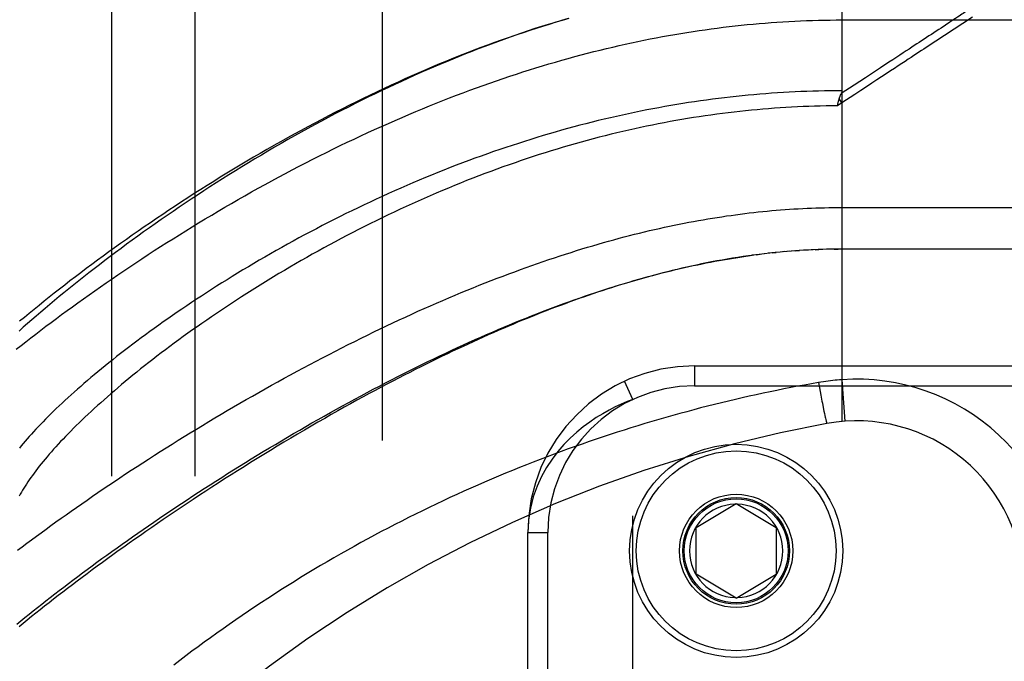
# Model space of a CAD drawing. Header units: inches. Extents: x 0 to 230, y 0 to 149.
# Tile 108 of 256: x 102.811 to 104.288, y 62.8 to 63.762. Entities that reach past the tile are written whole.
import ezdxf

# ---------------------------------------------------------------- set-up
doc = ezdxf.new("R2010")
doc.units = ezdxf.units.IN
doc.header["$LTSCALE"] = 12.648283
doc.header["$MEASUREMENT"] = 0
doc.linetypes.add('HIDDEN', pattern=[0.2, 0.1, -0.1])
for name, color, linetype in [('DEFAULT_2', 8, 'HIDDEN'), ('RIGHTHAND_DOOR_ASSEMBLY', 7, 'CONTINUOUS'), ('SUBPANEL', 7, 'CONTINUOUS')]:
    doc.layers.add(name, color=color, linetype=linetype)

msp = doc.modelspace()

# ---------------------------------------------------------------- linework, layer by layer
at = {"layer": 'DEFAULT_2', "color": 8, "linetype": 'HIDDEN'}
msp.add_line((103.3549, 107.3999), (103.3549, 38.2959), dxfattribs=at)
at = {"layer": 'RIGHTHAND_DOOR_ASSEMBLY', "color": 8, "linetype": 'HIDDEN'}
for p, q in [((104.0446, 63.8242), (104.0446, 63.1594)), ((104.0446, 63.7617), (104.9484, 63.7617)), ((104.2064, 63.7583), (104.1932, 63.7496)), ((104.0627, 63.6638), (104.0434, 63.6512)), ((104.0446, 63.6374), (104.0378, 63.6329)), ((104.0378, 63.6329), (104.0385, 63.636)), ((104.0385, 63.636), (104.0388, 63.6372)), ((104.0388, 63.6372), (104.0391, 63.6384)), ((104.0446, 63.6374), (104.0405, 63.6437)), ((104.0381, 63.4804), (104.9484, 63.4804)), ((103.9399, 63.4124), (103.9458, 63.413)), ((103.9662, 63.4148), (103.9576, 63.4141)), ((103.9733, 63.4153), (103.9635, 63.4146)), ((103.9752, 63.4155), (103.9811, 63.4159)), ((103.9944, 63.4166), (103.9869, 63.4162)), ((104.0015, 63.417), (103.9927, 63.4166)), ((104.0043, 63.4171), (104.0101, 63.4173)), ((104.0232, 63.4177), (104.0158, 63.4175)), ((104.0304, 63.4178), (104.0216, 63.4177)), ((104.0331, 63.4179), (104.0389, 63.4179)), ((104.9184, 63.4179), (104.0446, 63.4179)), ((103.9159, 63.4095), (103.9219, 63.4103)), ((103.9364, 63.412), (103.9279, 63.411)), ((103.8234, 63.2429), (104.9496, 63.2429)), ((103.8234, 63.2429), (103.8234, 63.2129)), ((104.0446, 63.2221), (104.0491, 63.1598)), ((103.7309, 63.1925), (103.7183, 63.2198)), ((103.8234, 63.2129), (104.9796, 63.2129)), ((104.0093, 63.2179), (104.0108, 63.21)), ((104.0108, 63.21), (104.0128, 63.199)), ((103.7309, 61.7533), (103.7309, 63.1925)), ((104.0128, 63.199), (104.0146, 63.1897)), ((104.0146, 63.1897), (104.0152, 63.1867)), ((104.0152, 63.1867), (104.0165, 63.1802)), ((104.0165, 63.1802), (104.0176, 63.1751)), ((104.0176, 63.1751), (104.0184, 63.1712)), ((104.0184, 63.1712), (104.019, 63.1684)), ((104.019, 63.1684), (104.0195, 63.1659)), ((104.0195, 63.1659), (104.0199, 63.1642)), ((104.0199, 63.1642), (104.0203, 63.1626)), ((104.0203, 63.1626), (104.0205, 63.1617)), ((104.0205, 63.1617), (104.0207, 63.1608)), ((104.0207, 63.1608), (104.0209, 63.16)), ((104.0209, 63.16), (104.0211, 63.1593)), ((103.8259, 63.0004), (103.8859, 63.0365)), ((103.8859, 63.0365), (103.9459, 63.0004)), ((103.8259, 62.9304), (103.8259, 63.0004)), ((103.9459, 63.0004), (103.9459, 62.9304)), ((103.5734, 62.9929), (103.6034, 62.9929)), ((103.5734, 61.9529), (103.5734, 62.9929)), ((103.6034, 61.9529), (103.6034, 62.9929)), ((103.8859, 62.8944), (103.8259, 62.9304)), ((103.8859, 62.8944), (103.9459, 62.9304))]:
    msp.add_line(p, q, dxfattribs=at)
for points in [[(104.2326, 63.7755), (104.2306, 63.7742), (104.2286, 63.7729), (104.2266, 63.7716), (104.2246, 63.7702), (104.2224, 63.7688), (104.2202, 63.7673), (104.2177, 63.7657), (104.2151, 63.764), (104.2124, 63.7622), (104.2064, 63.7583)], [(102.8059, 63.2677), (102.8131, 63.2734), (102.8204, 63.2791), (102.8278, 63.2848), (102.8352, 63.2906), (102.8428, 63.2964), (102.8505, 63.3022), (102.8582, 63.3081), (102.8661, 63.3139), (102.874, 63.3198), (102.8821, 63.3257), (102.8902, 63.3316), (102.8984, 63.3376), (102.9067, 63.3435), (102.9151, 63.3495), (102.9236, 63.3555), (102.9322, 63.3615), (102.9408, 63.3675), (102.9496, 63.3735), (102.9584, 63.3795), (102.9673, 63.3856), (102.9762, 63.3916), (102.9853, 63.3976), (102.9944, 63.4036), (103.0036, 63.4097), (103.0129, 63.4157), (103.0222, 63.4217), (103.0316, 63.4277), (103.0411, 63.4336), (103.0506, 63.4396), (103.0602, 63.4455), (103.0698, 63.4515), (103.0795, 63.4574), (103.0893, 63.4633), (103.0991, 63.4691), (103.109, 63.475), (103.1189, 63.4808), (103.1288, 63.4866), (103.1388, 63.4923), (103.1488, 63.498), (103.1589, 63.5037), (103.169, 63.5093), (103.1791, 63.5149), (103.1893, 63.5205), (103.1995, 63.526), (103.2097, 63.5314), (103.2199, 63.5368), (103.2302, 63.5422), (103.2404, 63.5475), (103.2507, 63.5527), (103.261, 63.5579), (103.2713, 63.5631), (103.2816, 63.5682), (103.2919, 63.5732), (103.3023, 63.5782), (103.3126, 63.5831), (103.3229, 63.5879), (103.3332, 63.5927), (103.3435, 63.5974), (103.3538, 63.602), (103.3641, 63.6066), (103.3744, 63.6111), (103.3846, 63.6156), (103.3949, 63.62), (103.4051, 63.6243), (103.4154, 63.6285), (103.4256, 63.6327), (103.4357, 63.6368), (103.4459, 63.6408), (103.456, 63.6448), (103.4662, 63.6487), (103.4763, 63.6525), (103.4863, 63.6563), (103.4964, 63.6599), (103.5064, 63.6635), (103.5164, 63.6671), (103.5263, 63.6706), (103.5363, 63.6739), (103.5462, 63.6773), (103.5561, 63.6805), (103.5659, 63.6837), (103.5757, 63.6868), (103.5855, 63.6899), (103.5953, 63.6928), (103.605, 63.6958), (103.6147, 63.6986), (103.6244, 63.7014), (103.6341, 63.7041), (103.6437, 63.7067), (103.6533, 63.7093), (103.6628, 63.7118), (103.6723, 63.7142), (103.6818, 63.7166), (103.6913, 63.7189), (103.7008, 63.7211), (103.7102, 63.7233), (103.7196, 63.7254), (103.7289, 63.7274), (103.7383, 63.7294), (103.7476, 63.7313), (103.7568, 63.7332), (103.7661, 63.735), (103.7753, 63.7367), (103.7846, 63.7384), (103.7937, 63.74), (103.8029, 63.7415), (103.812, 63.743), (103.8212, 63.7445), (103.8303, 63.7458), (103.8394, 63.7471), (103.8484, 63.7484), (103.8575, 63.7496), (103.8665, 63.7507), (103.8755, 63.7518), (103.8845, 63.7528), (103.8935, 63.7538), (103.9025, 63.7547), (103.9114, 63.7555), (103.9203, 63.7563), (103.9293, 63.7571), (103.9382, 63.7578), (103.9471, 63.7584), (103.956, 63.759), (103.9649, 63.7595), (103.9738, 63.76), (103.9826, 63.7604)], [(103.6347, 63.764), (103.625, 63.7611), (103.6152, 63.7582), (103.6054, 63.7551), (103.5956, 63.7521), (103.5859, 63.7489), (103.5761, 63.7457), (103.5664, 63.7425), (103.5567, 63.7392), (103.547, 63.7358), (103.5374, 63.7324), (103.5277, 63.7289), (103.5181, 63.7254), (103.5086, 63.7218), (103.499, 63.7182), (103.4894, 63.7145), (103.4798, 63.7107), (103.4703, 63.7069), (103.4607, 63.703), (103.4511, 63.6991), (103.4415, 63.6951), (103.4319, 63.691), (103.4223, 63.6869), (103.4127, 63.6827), (103.403, 63.6784), (103.3933, 63.6741), (103.3836, 63.6696), (103.3739, 63.6651), (103.3641, 63.6605), (103.3542, 63.6559), (103.3443, 63.6511), (103.3343, 63.6462), (103.3243, 63.6413), (103.3142, 63.6362), (103.3041, 63.6311), (103.294, 63.6259), (103.2838, 63.6207), (103.2737, 63.6153), (103.2636, 63.6099), (103.2535, 63.6045), (103.2434, 63.599), (103.2333, 63.5934), (103.2233, 63.5878), (103.2133, 63.5822), (103.2033, 63.5765), (103.1934, 63.5707), (103.1835, 63.5649), (103.1737, 63.5591), (103.1638, 63.5533), (103.1541, 63.5474), (103.1443, 63.5414), (103.1347, 63.5355), (103.125, 63.5295), (103.1155, 63.5234), (103.106, 63.5174), (103.0965, 63.5113), (103.0871, 63.5052), (103.0778, 63.4991), (103.0685, 63.493), (103.0593, 63.4869), (103.0502, 63.4807), (103.0411, 63.4745), (103.0321, 63.4684), (103.0232, 63.4622), (103.0144, 63.456), (103.0056, 63.4498), (102.997, 63.4437), (102.9884, 63.4375), (102.9799, 63.4313), (102.9715, 63.4252), (102.9631, 63.419), (102.9549, 63.4129), (102.9467, 63.4068), (102.9387, 63.4007), (102.9307, 63.3946), (102.9228, 63.3885), (102.915, 63.3825), (102.9073, 63.3764), (102.8998, 63.3704), (102.8923, 63.3644), (102.8849, 63.3585), (102.8775, 63.3525), (102.8703, 63.3467), (102.8632, 63.3408), (102.8562, 63.3349), (102.8493, 63.3291), (102.8425, 63.3234), (102.8358, 63.3176), (102.8292, 63.3119), (102.8227, 63.3063), (102.8163, 63.3007), (102.81, 63.2951)], [(103.6341, 63.764), (103.6241, 63.7611), (103.6142, 63.7581), (103.6041, 63.755), (103.5941, 63.7519), (103.584, 63.7487), (103.574, 63.7454), (103.5638, 63.742), (103.5537, 63.7386), (103.5436, 63.735), (103.5334, 63.7314), (103.5232, 63.7278), (103.513, 63.724), (103.5027, 63.7202), (103.4925, 63.7163), (103.4822, 63.7123), (103.4719, 63.7083), (103.4616, 63.7042), (103.4512, 63.7), (103.4409, 63.6957), (103.4305, 63.6914), (103.4202, 63.687), (103.4098, 63.6825), (103.3994, 63.6779), (103.389, 63.6733), (103.3786, 63.6686), (103.3682, 63.6638), (103.3577, 63.659), (103.3473, 63.6541), (103.3369, 63.6491), (103.3265, 63.6441), (103.3161, 63.639), (103.3057, 63.6338), (103.2953, 63.6286), (103.2849, 63.6233), (103.2745, 63.6179), (103.2641, 63.6125), (103.2538, 63.6071), (103.2435, 63.6016), (103.2332, 63.596), (103.2229, 63.5904), (103.2126, 63.5847), (103.2024, 63.579), (103.1922, 63.5732), (103.182, 63.5674), (103.1719, 63.5616), (103.1618, 63.5557), (103.1517, 63.5497), (103.1417, 63.5438), (103.1318, 63.5378), (103.1218, 63.5317), (103.112, 63.5257), (103.1021, 63.5196), (103.0924, 63.5135), (103.0827, 63.5073), (103.073, 63.5012), (103.0634, 63.495), (103.0538, 63.4888), (103.0444, 63.4825), (103.035, 63.4763), (103.0256, 63.4701), (103.0163, 63.4638), (103.0071, 63.4576), (102.998, 63.4513), (102.9889, 63.445), (102.98, 63.4388), (102.9711, 63.4325), (102.9622, 63.4262), (102.9535, 63.42), (102.9448, 63.4137), (102.9362, 63.4075), (102.9278, 63.4012), (102.9193, 63.395), (102.911, 63.3888), (102.9028, 63.3826), (102.8946, 63.3764), (102.8865, 63.3702), (102.8786, 63.3641), (102.8707, 63.3579), (102.8629, 63.3518), (102.8552, 63.3457), (102.8476, 63.3397), (102.84, 63.3336), (102.8326, 63.3276), (102.8253, 63.3216), (102.818, 63.3156), (102.8109, 63.3097)], [(103.9826, 63.7604), (103.9915, 63.7607), (104.0004, 63.761), (104.0092, 63.7613), (104.0181, 63.7614), (104.0269, 63.7616), (104.0358, 63.7617), (104.0446, 63.7617)], [(104.2403, 63.7661), (104.1709, 63.7204), (104.1673, 63.7181), (104.1637, 63.7157), (104.1601, 63.7133), (104.1563, 63.7108), (104.1524, 63.7083), (104.1483, 63.7055), (104.1439, 63.7027), (104.1392, 63.6996), (104.1343, 63.6963), (104.129, 63.6929), (104.1233, 63.6891), (104.1173, 63.6852), (104.1108, 63.681), (104.1041, 63.6765), (104.0969, 63.6718), (104.0893, 63.6668), (104.0813, 63.6615), (104.0729, 63.656), (104.0639, 63.6501), (104.0446, 63.6374)], [(104.1932, 63.7496), (104.1897, 63.7473), (104.1861, 63.7449), (104.1824, 63.7425), (104.1787, 63.7401), (104.1751, 63.7377), (104.1714, 63.7353), (104.1677, 63.7329), (104.1641, 63.7305), (104.1605, 63.7281), (104.1568, 63.7257), (104.153, 63.7232), (104.1492, 63.7207), (104.1452, 63.718), (104.1409, 63.7152), (104.1364, 63.7123), (104.1316, 63.7091)], [(104.1316, 63.7091), (104.121, 63.7021), (104.1151, 63.6983), (104.1022, 63.6898)], [(104.1022, 63.6898), (104.0798, 63.6751), (104.0627, 63.6638)], [(104.0446, 63.6555), (104.0359, 63.6555), (104.0271, 63.6554), (104.0183, 63.6553), (104.0095, 63.6551), (104.0007, 63.6549), (103.9919, 63.6546), (103.9831, 63.6543), (103.9743, 63.6539), (103.9655, 63.6534), (103.9567, 63.6529), (103.9479, 63.6524), (103.939, 63.6518), (103.9302, 63.6511), (103.9214, 63.6504), (103.9125, 63.6496), (103.9037, 63.6488), (103.8948, 63.648), (103.8859, 63.647), (103.877, 63.6461), (103.8682, 63.645), (103.8593, 63.644), (103.8503, 63.6428), (103.8414, 63.6416), (103.8325, 63.6404), (103.8236, 63.6391), (103.8146, 63.6377), (103.8057, 63.6363), (103.7967, 63.6349), (103.7877, 63.6333), (103.7787, 63.6318), (103.7697, 63.6301), (103.7607, 63.6284), (103.7517, 63.6267), (103.7426, 63.6249), (103.7335, 63.623), (103.7245, 63.6211), (103.7154, 63.6191), (103.7063, 63.6171), (103.6972, 63.615), (103.6881, 63.6129), (103.6789, 63.6107), (103.6698, 63.6084), (103.6606, 63.6061), (103.6514, 63.6037), (103.6423, 63.6012), (103.6331, 63.5988), (103.6239, 63.5962), (103.6146, 63.5936), (103.6054, 63.5909), (103.5962, 63.5882), (103.5869, 63.5854), (103.5777, 63.5825), (103.5684, 63.5796), (103.5591, 63.5766), (103.5498, 63.5736), (103.5405, 63.5705), (103.5312, 63.5674), (103.5219, 63.5642), (103.5126, 63.5609), (103.5033, 63.5576), (103.494, 63.5542), (103.4847, 63.5508), (103.4754, 63.5473), (103.466, 63.5438), (103.4567, 63.5402), (103.4474, 63.5365), (103.4381, 63.5328), (103.4288, 63.529), (103.4196, 63.5252), (103.4103, 63.5213), (103.401, 63.5174), (103.3918, 63.5135), (103.3826, 63.5094), (103.3734, 63.5054), (103.3642, 63.5013), (103.355, 63.4971), (103.3459, 63.4929), (103.3367, 63.4886), (103.3277, 63.4844), (103.3186, 63.48), (103.3095, 63.4756), (103.3005, 63.4712), (103.2916, 63.4668), (103.2826, 63.4623), (103.2737, 63.4578), (103.2649, 63.4532), (103.2561, 63.4486), (103.2473, 63.444), (103.2385, 63.4394), (103.2299, 63.4347), (103.2212, 63.43), (103.2126, 63.4252), (103.2041, 63.4205), (103.1956, 63.4157), (103.1872, 63.4109), (103.1788, 63.4061), (103.1705, 63.4013), (103.1623, 63.3964), (103.1541, 63.3916), (103.146, 63.3867), (103.138, 63.3818), (103.13, 63.377), (103.1221, 63.3721), (103.1143, 63.3672), (103.1065, 63.3623), (103.0988, 63.3574), (103.0912, 63.3525), (103.0837, 63.3476), (103.0762, 63.3427), (103.0689, 63.3378), (103.0616, 63.3329), (103.0544, 63.3281), (103.0472, 63.3232), (103.0402, 63.3183), (103.0332, 63.3135), (103.0264, 63.3087), (103.0196, 63.3038), (103.0129, 63.299), (103.0062, 63.2943), (102.9997, 63.2895), (102.9933, 63.2847), (102.9869, 63.28), (102.9807, 63.2753), (102.9745, 63.2706), (102.9684, 63.2659), (102.9624, 63.2613), (102.9565, 63.2567), (102.9507, 63.2521), (102.945, 63.2475), (102.9394, 63.243), (102.9338, 63.2385), (102.9284, 63.234), (102.923, 63.2296), (102.9178, 63.2252), (102.9126, 63.2208), (102.9075, 63.2164), (102.9026, 63.2121), (102.8977, 63.2078), (102.8929, 63.2036), (102.8882, 63.1993), (102.8836, 63.1952), (102.879, 63.191), (102.8746, 63.1869), (102.8703, 63.1828), (102.866, 63.1788), (102.8619, 63.1748), (102.8578, 63.1708), (102.8539, 63.1669), (102.85, 63.163), (102.8462, 63.1591), (102.8425, 63.1553), (102.8389, 63.1516), (102.8354, 63.1478), (102.8319, 63.1441), (102.8286, 63.1405), (102.8254, 63.1368), (102.8222, 63.1333), (102.8191, 63.1297), (102.8162, 63.1262), (102.8133, 63.1228), (102.8105, 63.1194)], [(104.0405, 63.6437), (104.0407, 63.6443), (104.0409, 63.6448), (104.0411, 63.6454), (104.0413, 63.646), (104.0415, 63.6465), (104.0417, 63.6471), (104.0419, 63.6476), (104.0421, 63.6481), (104.0423, 63.6487), (104.0425, 63.6492), (104.0427, 63.6497), (104.043, 63.6502), (104.0432, 63.6507)], [(104.0446, 63.6555), (104.0446, 63.6553), (104.0446, 63.6551), (104.0446, 63.6549), (104.0446, 63.6547), (104.0446, 63.6545), (104.0445, 63.6543), (104.0445, 63.6541), (104.0444, 63.6538), (104.0444, 63.6536), (104.0443, 63.6534), (104.0443, 63.6532), (104.0442, 63.653), (104.0441, 63.6528), (104.044, 63.6525), (104.044, 63.6523), (104.0439, 63.6521), (104.0438, 63.6519), (104.0437, 63.6516), (104.0435, 63.6514), (104.0432, 63.6507)], [(104.0391, 63.6384), (104.0394, 63.6396), (104.0396, 63.6402), (104.0397, 63.6408), (104.0399, 63.6414), (104.04, 63.642), (104.0402, 63.6425), (104.0404, 63.6431), (104.0405, 63.6437)], [(104.0378, 63.6329), (104.0293, 63.6328), (104.0207, 63.6327), (104.0121, 63.6325), (104.0035, 63.6323), (103.9949, 63.632), (103.9863, 63.6317), (103.9777, 63.6313), (103.9691, 63.6309), (103.9605, 63.6304), (103.9519, 63.6298), (103.9432, 63.6292), (103.9346, 63.6286), (103.926, 63.6279), (103.9173, 63.6271), (103.9087, 63.6263), (103.9, 63.6254), (103.8914, 63.6245), (103.8827, 63.6236), (103.874, 63.6225), (103.8654, 63.6214), (103.8567, 63.6203), (103.848, 63.6191), (103.8392, 63.6179), (103.8305, 63.6166), (103.8218, 63.6152), (103.813, 63.6138), (103.8043, 63.6123), (103.7955, 63.6108), (103.7867, 63.6092), (103.7779, 63.6076), (103.7691, 63.6059), (103.7603, 63.6041), (103.7515, 63.6023), (103.7426, 63.6004), (103.7338, 63.5985), (103.7249, 63.5965), (103.716, 63.5945), (103.7071, 63.5924), (103.6982, 63.5902), (103.6893, 63.588), (103.6804, 63.5857), (103.6714, 63.5834), (103.6625, 63.581), (103.6535, 63.5785), (103.6445, 63.576), (103.6355, 63.5735), (103.6265, 63.5708), (103.6175, 63.5681), (103.6085, 63.5654), (103.5995, 63.5626), (103.5904, 63.5597), (103.5814, 63.5568), (103.5723, 63.5538), (103.5633, 63.5507), (103.5542, 63.5476), (103.5451, 63.5445), (103.536, 63.5412), (103.5269, 63.5379), (103.5178, 63.5346), (103.5087, 63.5312), (103.4997, 63.5277), (103.4906, 63.5242), (103.4815, 63.5207), (103.4724, 63.517), (103.4633, 63.5133), (103.4542, 63.5096), (103.4451, 63.5058), (103.436, 63.502), (103.427, 63.498), (103.4179, 63.4941), (103.4089, 63.4901), (103.3998, 63.486), (103.3908, 63.4819), (103.3818, 63.4778), (103.3728, 63.4735), (103.3639, 63.4693), (103.3549, 63.465), (103.346, 63.4606), (103.3371, 63.4563), (103.3283, 63.4518), (103.3194, 63.4474), (103.3106, 63.4428), (103.3019, 63.4383), (103.2931, 63.4337), (103.2844, 63.4291), (103.2758, 63.4244), (103.2672, 63.4197), (103.2586, 63.415), (103.25, 63.4103), (103.2416, 63.4055), (103.2331, 63.4007), (103.2247, 63.3958), (103.2164, 63.391), (103.2081, 63.3861), (103.1999, 63.3812), (103.1917, 63.3763), (103.1836, 63.3714), (103.1756, 63.3664), (103.1676, 63.3615), (103.1597, 63.3565), (103.1518, 63.3516), (103.144, 63.3466), (103.1363, 63.3416), (103.1287, 63.3366), (103.1211, 63.3316), (103.1136, 63.3266), (103.1062, 63.3216), (103.0988, 63.3166), (103.0916, 63.3116), (103.0844, 63.3066), (103.0772, 63.3016), (103.0702, 63.2967), (103.0633, 63.2917), (103.0564, 63.2868), (103.0496, 63.2818), (103.0429, 63.2769), (103.0363, 63.272), (103.0298, 63.2671), (103.0234, 63.2622), (103.017, 63.2574), (103.0107, 63.2526), (103.0046, 63.2477), (102.9985, 63.243), (102.9925, 63.2382), (102.9866, 63.2334), (102.9808, 63.2287), (102.975, 63.224), (102.9694, 63.2194), (102.9639, 63.2148), (102.9584, 63.2101), (102.9531, 63.2056), (102.9478, 63.201), (102.9426, 63.1965), (102.9376, 63.192), (102.9326, 63.1876), (102.9277, 63.1832), (102.9229, 63.1788), (102.9182, 63.1745), (102.9136, 63.1702), (102.909, 63.1659), (102.9046, 63.1617), (102.9003, 63.1575), (102.896, 63.1533), (102.8919, 63.1492), (102.8878, 63.1451), (102.8838, 63.1411), (102.8799, 63.1371), (102.8761, 63.1331), (102.8724, 63.1292), (102.8688, 63.1253), (102.8653, 63.1215), (102.8619, 63.1177), (102.8586, 63.1139), (102.8553, 63.1102), (102.8521, 63.1065), (102.8491, 63.1029), (102.8461, 63.0993), (102.8432, 63.0957), (102.8404, 63.0922), (102.8377, 63.0887), (102.8351, 63.0853), (102.8325, 63.0819), (102.8301, 63.0786), (102.8277, 63.0753), (102.8254, 63.072), (102.8232, 63.0688), (102.8211, 63.0656), (102.8191, 63.0625), (102.8172, 63.0594), (102.8153, 63.0564), (102.8136, 63.0534), (102.8119, 63.0504), (102.8103, 63.0475)], [(103.8919, 63.4705), (103.8988, 63.4714), (103.9056, 63.4722), (103.9123, 63.473), (103.9191, 63.4737), (103.9258, 63.4744), (103.9325, 63.4751), (103.9392, 63.4757), (103.9459, 63.4763), (103.9526, 63.4768), (103.9592, 63.4773), (103.9659, 63.4778), (103.9725, 63.4782), (103.9791, 63.4786), (103.9857, 63.4789), (103.9922, 63.4793), (103.9988, 63.4795), (104.0054, 63.4798), (104.0119, 63.48), (104.0185, 63.4801), (104.025, 63.4803), (104.0316, 63.4804), (104.0381, 63.4804)], [(102.8077, 62.9663), (102.8147, 62.9715), (102.8217, 62.9767), (102.8288, 62.982), (102.836, 62.9873), (102.8432, 62.9926), (102.8506, 62.998), (102.858, 63.0034), (102.8655, 63.0088), (102.8731, 63.0142), (102.8807, 63.0196), (102.8885, 63.0251), (102.8963, 63.0306), (102.9042, 63.0361), (102.9121, 63.0416), (102.9202, 63.0472), (102.9283, 63.0527), (102.9365, 63.0583), (102.9447, 63.0639), (102.9531, 63.0694), (102.9615, 63.075), (102.9699, 63.0807), (102.9785, 63.0863), (102.9871, 63.0919), (102.9957, 63.0975), (103.0044, 63.1031), (103.0132, 63.1088), (103.022, 63.1144), (103.0309, 63.12), (103.0399, 63.1256), (103.0489, 63.1313), (103.0579, 63.1369), (103.067, 63.1425), (103.0762, 63.1481), (103.0853, 63.1536), (103.0946, 63.1592), (103.1038, 63.1647), (103.1131, 63.1703), (103.1225, 63.1758), (103.1319, 63.1813), (103.1413, 63.1867), (103.1507, 63.1922), (103.1602, 63.1976), (103.1697, 63.203), (103.1792, 63.2084), (103.1887, 63.2137), (103.1983, 63.219), (103.2079, 63.2243), (103.2175, 63.2295), (103.2271, 63.2347), (103.2367, 63.2399), (103.2463, 63.245), (103.2559, 63.2501), (103.2655, 63.2551), (103.2752, 63.2601), (103.2848, 63.2651), (103.2944, 63.27), (103.304, 63.2748), (103.3136, 63.2796), (103.3232, 63.2844), (103.3327, 63.2891), (103.3423, 63.2937), (103.3518, 63.2983), (103.3613, 63.3028), (103.3708, 63.3073), (103.3803, 63.3117), (103.3897, 63.3161), (103.3992, 63.3204), (103.4085, 63.3247), (103.4179, 63.3288), (103.4272, 63.333), (103.4365, 63.337), (103.4458, 63.341), (103.455, 63.345), (103.4642, 63.3488), (103.4733, 63.3527), (103.4824, 63.3564), (103.4914, 63.3601), (103.5005, 63.3637), (103.5094, 63.3673), (103.5183, 63.3708), (103.5272, 63.3742), (103.5361, 63.3776), (103.5448, 63.3809), (103.5536, 63.3841), (103.5623, 63.3873), (103.5709, 63.3904), (103.5795, 63.3935), (103.588, 63.3965), (103.5965, 63.3994), (103.605, 63.4023), (103.6134, 63.4051), (103.6217, 63.4078), (103.63, 63.4105), (103.6383, 63.4131), (103.6464, 63.4157), (103.6546, 63.4182), (103.6627, 63.4207), (103.6707, 63.4231), (103.6787, 63.4254), (103.6867, 63.4277), (103.6946, 63.4299), (103.7024, 63.432), (103.7102, 63.4342), (103.718, 63.4362), (103.7257, 63.4382), (103.7334, 63.4402), (103.741, 63.442), (103.7486, 63.4439), (103.7561, 63.4457), (103.7636, 63.4474), (103.771, 63.4491), (103.7784, 63.4507), (103.7858, 63.4523), (103.7931, 63.4538), (103.8004, 63.4553), (103.8077, 63.4568), (103.8149, 63.4582), (103.822, 63.4595), (103.8292, 63.4608), (103.8363, 63.4621), (103.8433, 63.4633), (103.8504, 63.4644), (103.8574, 63.4655), (103.8643, 63.4666), (103.8713, 63.4677), (103.8782, 63.4686), (103.8851, 63.4696), (103.8919, 63.4705)], [(103.959, 63.4142), (103.9517, 63.4135), (103.9442, 63.4128), (103.9339, 63.4117)], [(103.9873, 63.4163), (103.9803, 63.4158), (103.9694, 63.415)], [(104.0159, 63.4175), (104.0087, 63.4173), (103.9985, 63.4169)], [(104.0446, 63.4179), (104.0375, 63.4179), (104.0274, 63.4178)], [(102.8069, 62.8555), (102.8129, 62.8604), (102.8189, 62.8653), (102.8251, 62.8703), (102.8313, 62.8753), (102.8376, 62.8803), (102.844, 62.8854), (102.8505, 62.8904), (102.857, 62.8956), (102.8637, 62.9007), (102.8704, 62.9059), (102.8772, 62.9111), (102.8841, 62.9163), (102.891, 62.9216), (102.8981, 62.9269), (102.9052, 62.9322), (102.9124, 62.9375), (102.9196, 62.9429), (102.927, 62.9483), (102.9344, 62.9537), (102.9419, 62.9591), (102.9495, 62.9645), (102.9571, 62.97), (102.9648, 62.9755), (102.9726, 62.981), (102.9804, 62.9865), (102.9883, 62.992), (102.9963, 62.9975), (103.0043, 63.0031), (103.0124, 63.0086), (103.0206, 63.0142), (103.0288, 63.0198), (103.0371, 63.0253), (103.0455, 63.0309), (103.0539, 63.0365), (103.0623, 63.0421), (103.0708, 63.0477), (103.0794, 63.0533), (103.088, 63.0589), (103.0967, 63.0645), (103.1054, 63.07), (103.1142, 63.0756), (103.123, 63.0812), (103.1318, 63.0867), (103.1407, 63.0923), (103.1496, 63.0978), (103.1585, 63.1033), (103.1675, 63.1088), (103.1765, 63.1143), (103.1856, 63.1197), (103.1946, 63.1251), (103.2037, 63.1306), (103.2128, 63.1359), (103.222, 63.1413), (103.2311, 63.1466), (103.2403, 63.1519), (103.2495, 63.1572), (103.2587, 63.1624), (103.2679, 63.1676), (103.2771, 63.1728), (103.2863, 63.1779), (103.2955, 63.183), (103.3047, 63.188), (103.3139, 63.193), (103.3231, 63.198), (103.3323, 63.2029), (103.3415, 63.2078), (103.3507, 63.2126), (103.3599, 63.2173), (103.369, 63.2221), (103.3781, 63.2267), (103.3872, 63.2313), (103.3963, 63.2359), (103.4054, 63.2404), (103.4144, 63.2448), (103.4234, 63.2492), (103.4324, 63.2536), (103.4413, 63.2578), (103.4502, 63.2621), (103.4591, 63.2662), (103.4679, 63.2703), (103.4767, 63.2743), (103.4855, 63.2783), (103.4942, 63.2822), (103.5029, 63.2861), (103.5115, 63.2899), (103.5201, 63.2936), (103.5286, 63.2972), (103.5371, 63.3008), (103.5456, 63.3044), (103.554, 63.3078), (103.5623, 63.3113), (103.5706, 63.3146), (103.5789, 63.3179), (103.587, 63.3211), (103.5952, 63.3243), (103.6033, 63.3274), (103.6113, 63.3304), (103.6193, 63.3334), (103.6272, 63.3363), (103.6351, 63.3391), (103.6429, 63.3419), (103.6507, 63.3446), (103.6584, 63.3473), (103.6661, 63.3499), (103.6737, 63.3524), (103.6812, 63.3549), (103.6887, 63.3574), (103.6962, 63.3597), (103.7036, 63.362), (103.7109, 63.3643), (103.7182, 63.3665), (103.7254, 63.3686), (103.7326, 63.3707), (103.7398, 63.3728), (103.7468, 63.3748), (103.7539, 63.3767), (103.7609, 63.3786), (103.7678, 63.3804), (103.7747, 63.3822), (103.7815, 63.3839), (103.7883, 63.3856), (103.7951, 63.3872), (103.8018, 63.3888), (103.8084, 63.3903), (103.8151, 63.3918), (103.8216, 63.3932), (103.8282, 63.3946), (103.8347, 63.396), (103.8411, 63.3973), (103.8475, 63.3985), (103.8539, 63.3997), (103.8603, 63.4009), (103.8666, 63.402), (103.8728, 63.4031), (103.8791, 63.4041), (103.8853, 63.4051), (103.8915, 63.4061), (103.8976, 63.407)], [(103.9125, 63.4091), (103.9044, 63.408), (103.8964, 63.4068), (103.8884, 63.4056), (103.8805, 63.4043), (103.8725, 63.403), (103.8647, 63.4016), (103.8569, 63.4002), (103.8491, 63.3987), (103.8415, 63.3972), (103.8339, 63.3957), (103.8265, 63.3941), (103.8191, 63.3925), (103.8118, 63.3909), (103.8045, 63.3893), (103.7973, 63.3876), (103.7901, 63.3858), (103.7829, 63.384), (103.7758, 63.3822), (103.7687, 63.3804), (103.7616, 63.3785), (103.7545, 63.3766), (103.7475, 63.3746), (103.7405, 63.3726), (103.7335, 63.3706), (103.7265, 63.3686), (103.7195, 63.3665), (103.7125, 63.3644), (103.7056, 63.3622), (103.6987, 63.36), (103.6917, 63.3578), (103.6848, 63.3555), (103.6779, 63.3532), (103.671, 63.3509), (103.664, 63.3485), (103.6571, 63.3461), (103.6501, 63.3437), (103.6432, 63.3412), (103.6362, 63.3387), (103.6292, 63.3361), (103.6222, 63.3335), (103.6151, 63.3309), (103.6081, 63.3282), (103.601, 63.3254), (103.5939, 63.3227), (103.5868, 63.3199), (103.5797, 63.317), (103.5725, 63.3141), (103.5653, 63.3112), (103.558, 63.3082), (103.5508, 63.3051), (103.5435, 63.302), (103.5361, 63.2989), (103.5288, 63.2957), (103.5214, 63.2925), (103.5139, 63.2892), (103.5065, 63.2859), (103.4989, 63.2825), (103.4914, 63.2791), (103.4837, 63.2756), (103.4761, 63.272), (103.4683, 63.2684), (103.4605, 63.2647), (103.4527, 63.261), (103.4448, 63.2572), (103.4369, 63.2534), (103.4289, 63.2494), (103.4208, 63.2455), (103.4127, 63.2414), (103.4045, 63.2373), (103.3961, 63.2331), (103.3877, 63.2288), (103.3792, 63.2244), (103.3706, 63.2199), (103.3619, 63.2154), (103.3531, 63.2107), (103.3442, 63.206), (103.3353, 63.2012), (103.3261, 63.1962), (103.3169, 63.1912), (103.3075, 63.186), (103.298, 63.1807), (103.2883, 63.1753), (103.2785, 63.1698), (103.2686, 63.1641), (103.2585, 63.1583), (103.2484, 63.1525), (103.2382, 63.1465), (103.228, 63.1405), (103.2177, 63.1345), (103.2075, 63.1284), (103.1974, 63.1223), (103.1873, 63.1161), (103.1773, 63.11), (103.1673, 63.1039), (103.1574, 63.0977), (103.1476, 63.0916), (103.1378, 63.0855), (103.1281, 63.0793), (103.1185, 63.0732), (103.1089, 63.067), (103.0995, 63.0609), (103.0901, 63.0548), (103.0807, 63.0487), (103.0715, 63.0426), (103.0623, 63.0365), (103.0533, 63.0305), (103.0443, 63.0244), (103.0353, 63.0184), (103.0265, 63.0124), (103.0178, 63.0064), (103.0091, 63.0004), (103.0005, 62.9945), (102.9921, 62.9886), (102.9837, 62.9827), (102.9754, 62.9768), (102.9671, 62.971), (102.959, 62.9652), (102.951, 62.9594), (102.9431, 62.9537), (102.9352, 62.948), (102.9275, 62.9423), (102.9198, 62.9367), (102.9122, 62.9311), (102.9048, 62.9255), (102.8974, 62.92), (102.8901, 62.9145), (102.8829, 62.909), (102.8758, 62.9036), (102.8688, 62.8982), (102.8619, 62.8929), (102.8551, 62.8876), (102.8484, 62.8823), (102.8417, 62.8771), (102.8352, 62.8719), (102.8288, 62.8668), (102.8224, 62.8617), (102.8162, 62.8567), (102.8101, 62.8517)], [(103.8976, 63.407), (103.9037, 63.4079), (103.9098, 63.4087)], [(103.9285, 63.4111), (103.9205, 63.4101), (103.9098, 63.4087)], [(104.0446, 63.2221), (104.0411, 63.2219), (104.0376, 63.2216), (104.0343, 63.2213), (104.031, 63.2209), (104.0275, 63.2205), (104.024, 63.2201), (104.0204, 63.2196), (104.0167, 63.2191), (104.0131, 63.2185), (104.0093, 63.2179)], [(104.0093, 63.2179), (103.9989, 63.216), (103.9885, 63.2141), (103.9781, 63.2122), (103.9678, 63.2102), (103.9574, 63.2082), (103.9471, 63.2061), (103.9367, 63.204), (103.9263, 63.2018), (103.9159, 63.1995), (103.9055, 63.1972), (103.8951, 63.1949), (103.8847, 63.1925), (103.8743, 63.19), (103.8639, 63.1875), (103.8535, 63.1849), (103.8431, 63.1823), (103.8326, 63.1797), (103.8222, 63.1769), (103.8118, 63.1741), (103.8013, 63.1713), (103.7909, 63.1684), (103.7804, 63.1655), (103.77, 63.1625), (103.7595, 63.1594), (103.7491, 63.1563), (103.7386, 63.1531), (103.7281, 63.1499), (103.7177, 63.1466), (103.7072, 63.1432), (103.6967, 63.1398), (103.6862, 63.1364), (103.6758, 63.1328), (103.6653, 63.1292), (103.6548, 63.1256), (103.6443, 63.1219), (103.6339, 63.1182), (103.6234, 63.1143), (103.6129, 63.1105), (103.6025, 63.1065), (103.592, 63.1025), (103.5815, 63.0985), (103.5711, 63.0944), (103.5606, 63.0902), (103.5502, 63.086), (103.5398, 63.0817), (103.5293, 63.0773), (103.5189, 63.0729), (103.5085, 63.0685), (103.4981, 63.0639), (103.4877, 63.0593), (103.4773, 63.0547), (103.4669, 63.05), (103.4565, 63.0452), (103.4462, 63.0404), (103.4358, 63.0355), (103.4255, 63.0305), (103.4151, 63.0255), (103.4048, 63.0205), (103.3945, 63.0153), (103.3843, 63.0101), (103.374, 63.0049), (103.3637, 62.9996), (103.3535, 62.9942), (103.3433, 62.9888), (103.3331, 62.9833), (103.3229, 62.9777), (103.3128, 62.9721), (103.3027, 62.9665), (103.2926, 62.9607), (103.2825, 62.955), (103.2724, 62.9491), (103.2624, 62.9432), (103.2524, 62.9373), (103.2424, 62.9313), (103.2325, 62.9252), (103.2226, 62.9191), (103.2127, 62.9129), (103.2029, 62.9067), (103.1931, 62.9005), (103.1833, 62.8941), (103.1736, 62.8878), (103.1639, 62.8814), (103.1542, 62.8749), (103.1446, 62.8684), (103.1351, 62.8618), (103.1255, 62.8552), (103.1161, 62.8486), (103.1067, 62.8419), (103.0973, 62.8352), (103.088, 62.8284), (103.0787, 62.8216), (103.0695, 62.8148), (103.0604, 62.808), (103.0513, 62.8011), (103.0423, 62.7941)], [(103.7309, 63.1925), (103.7224, 63.1892), (103.7136, 63.1855), (103.7046, 63.1812), (103.6953, 63.1765), (103.6858, 63.1711), (103.6761, 63.1652), (103.6663, 63.1586), (103.6565, 63.1513), (103.6467, 63.1432), (103.637, 63.1344), (103.6276, 63.1248), (103.6184, 63.1142), (103.6097, 63.1027), (103.6014, 63.0903), (103.5939, 63.0768), (103.5872, 63.0622), (103.5815, 63.0464), (103.5772, 63.0296), (103.5744, 63.0118), (103.5734, 62.9929)], [(104.0211, 63.1593), (104.0212, 63.1589), (104.0213, 63.1586), (104.0213, 63.1583), (104.0214, 63.1581), (104.0215, 63.1578), (104.0216, 63.1576), (104.0216, 63.1574), (104.0217, 63.1572), (104.0217, 63.157), (104.0218, 63.1569), (104.0218, 63.1567), (104.0219, 63.1566), (104.0219, 63.1565), (104.022, 63.1565), (104.022, 63.1564), (104.022, 63.1564), (104.0221, 63.1564)]]:
    msp.add_lwpolyline(points, dxfattribs=at)
for radius in [0.1599, 0.1499, 0.085, 0.08, 0.078]:
    msp.add_circle((103.8859, 62.9654), radius, dxfattribs=at)
for centre, radius, start, end in [((103.8234, 62.9929), 0.25, 90, 180), ((104.0669, 62.9104), 0.3125, 0, 94.0875), ((103.8234, 62.9929), 0.22, 90, 180), ((104.3809, 61.1888), 2, 100.3342, 132.7959), ((104.0669, 62.9104), 0.25, 0, 100.3342), ((103.8859, 62.9654), 0.07, 91.4692, 268.5308), ((103.8859, 62.9654), 0.07, 271.4692, 88.5308)]:
    msp.add_arc(centre, radius, start, end, dxfattribs=at)
at = {"layer": 'SUBPANEL', "color": 8, "linetype": 'HIDDEN'}
for p, q in [((102.9486, 104.8167), (102.9486, 40.8792)), ((103.0736, 104.8167), (103.0736, 40.8792))]:
    msp.add_line(p, q, dxfattribs=at)

doc.saveas('drawing.dxf')
